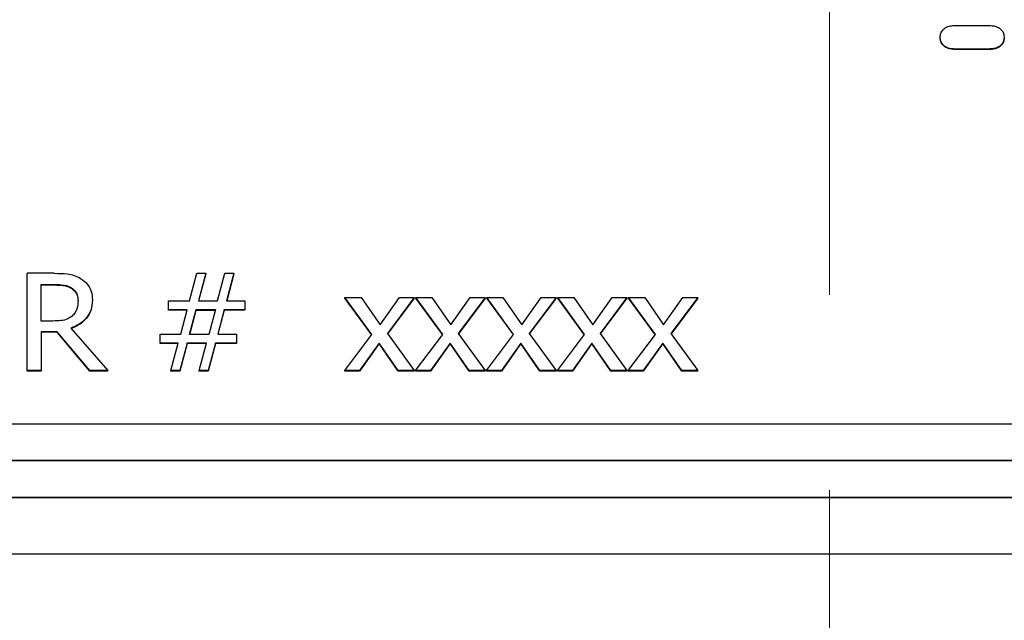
# Model space of a CAD drawing. Header units: inches. Extents: x 0.6 to 16.3, y 0.2 to 11.5.
# Tile 7 of 33: x 4.383 to 4.888, y 7.02 to 7.328. Entities that reach past the tile are written whole.
import ezdxf

# ---------------------------------------------------------------- set-up
doc = ezdxf.new("R2010")
doc.units = ezdxf.units.IN
doc.header["$MEASUREMENT"] = 0
doc.linetypes.add('CENTERX2', pattern=[0.8, 0.5, -0.1, 0.1, -0.1])

msp = doc.modelspace()

# ---------------------------------------------------------------- linework, layer by layer
at = {"color": 7, "linetype": 'CENTERX2', "lineweight": 18}
msp.add_line((4.79814, 3.98697), (4.79814, 10.54733), dxfattribs=at)
at = {"color": 7, "linetype": 'Continuous', "lineweight": 25}
for p, q in [((4.86274, 7.32491), (4.87969, 7.32491)), ((4.85486, 7.31865), (4.85486, 7.31888)), ((4.88757, 7.31888), (4.88757, 7.31865)), ((4.87969, 7.31286), (4.86274, 7.31286)), ((4.86274, 7.31262), (4.86274, 7.31286)), ((4.87969, 7.31262), (4.86274, 7.31262)), ((4.87969, 7.31262), (4.87969, 7.31286)), ((4.38737, 7.1482), (4.38737, 7.19799)), ((4.40112, 7.19799), (4.38737, 7.19799)), ((4.47044, 7.18387), (4.4742, 7.19799)), ((4.4742, 7.19799), (4.47883, 7.19799)), ((4.47883, 7.19799), (4.47506, 7.18387)), ((4.47883, 7.19775), (4.47513, 7.18387)), ((4.47883, 7.19775), (4.47883, 7.19799)), ((4.48483, 7.18387), (4.48859, 7.19799)), ((4.48859, 7.19799), (4.49322, 7.19799)), ((4.49322, 7.19799), (4.48946, 7.18387)), ((4.49322, 7.19775), (4.48952, 7.18387)), ((4.49322, 7.19775), (4.49322, 7.19799)), ((4.39446, 7.19226), (4.4015, 7.19226)), ((4.39446, 7.17354), (4.39446, 7.19226)), ((4.39446, 7.19202), (4.4015, 7.19202)), ((4.4015, 7.19226), (4.4015, 7.19202)), ((4.40998, 7.19057), (4.40998, 7.19033)), ((4.5638, 7.16672), (4.55005, 7.18556)), ((4.55005, 7.18556), (4.55831, 7.18556)), ((4.55005, 7.18532), (4.55005, 7.18556)), ((4.56371, 7.1666), (4.55005, 7.18532)), ((4.55831, 7.18556), (4.56799, 7.17164)), ((4.56799, 7.17164), (4.57789, 7.18556)), ((4.58554, 7.18556), (4.57175, 7.16712)), ((4.58554, 7.18532), (4.57184, 7.167)), ((4.57789, 7.18556), (4.58554, 7.18556)), ((4.58554, 7.18532), (4.58554, 7.18556)), ((4.6001, 7.16672), (4.58636, 7.18556)), ((4.58636, 7.18556), (4.59461, 7.18556)), ((4.58636, 7.18532), (4.58636, 7.18556)), ((4.60001, 7.1666), (4.58636, 7.18532)), ((4.59461, 7.18556), (4.60429, 7.17164)), ((4.60429, 7.17164), (4.61419, 7.18556)), ((4.62184, 7.18556), (4.60805, 7.16712)), ((4.62184, 7.18532), (4.60814, 7.167)), ((4.61419, 7.18556), (4.62184, 7.18556)), ((4.62184, 7.18532), (4.62184, 7.18556)), ((4.6364, 7.16672), (4.62266, 7.18556)), ((4.62266, 7.18556), (4.63092, 7.18556)), ((4.62266, 7.18532), (4.62266, 7.18556)), ((4.63632, 7.1666), (4.62266, 7.18532)), ((4.63092, 7.18556), (4.6406, 7.17164)), ((4.6406, 7.17164), (4.65049, 7.18556)), ((4.65814, 7.18556), (4.64436, 7.16712)), ((4.65814, 7.18532), (4.64445, 7.167)), ((4.65049, 7.18556), (4.65814, 7.18556)), ((4.65814, 7.18532), (4.65814, 7.18556)), ((4.67271, 7.16672), (4.65897, 7.18556)), ((4.65897, 7.18556), (4.66722, 7.18556)), ((4.65897, 7.18532), (4.65897, 7.18556)), ((4.67262, 7.1666), (4.65897, 7.18532)), ((4.66722, 7.18556), (4.6769, 7.17164)), ((4.6769, 7.17164), (4.6868, 7.18556)), ((4.69445, 7.18556), (4.68066, 7.16712)), ((4.69445, 7.18532), (4.68075, 7.167)), ((4.6868, 7.18556), (4.69445, 7.18556)), ((4.69445, 7.18532), (4.69445, 7.18556)), ((4.70901, 7.16672), (4.69527, 7.18556)), ((4.69527, 7.18556), (4.70353, 7.18556)), ((4.69527, 7.18532), (4.69527, 7.18556)), ((4.70893, 7.1666), (4.69527, 7.18532)), ((4.70353, 7.18556), (4.71321, 7.17164)), ((4.71321, 7.17164), (4.7231, 7.18556)), ((4.73075, 7.18556), (4.71697, 7.16712)), ((4.73075, 7.18532), (4.71705, 7.167)), ((4.7231, 7.18556), (4.73075, 7.18556)), ((4.73075, 7.18532), (4.73075, 7.18556)), ((4.41335, 7.18371), (4.41335, 7.18395)), ((4.42074, 7.18424), (4.42074, 7.18447)), ((4.45964, 7.17935), (4.45964, 7.18387)), ((4.45964, 7.18387), (4.47044, 7.18387)), ((4.47506, 7.18387), (4.48483, 7.18387)), ((4.48946, 7.18387), (4.49871, 7.18387)), ((4.49871, 7.18387), (4.49871, 7.17935)), ((4.46919, 7.17935), (4.45964, 7.17935)), ((4.45964, 7.17911), (4.45964, 7.17935)), ((4.46913, 7.17911), (4.45964, 7.17911)), ((4.46595, 7.1668), (4.46919, 7.17935)), ((4.47048, 7.16672), (4.47381, 7.17943)), ((4.47055, 7.16672), (4.47381, 7.17919)), ((4.47381, 7.17943), (4.48371, 7.17943)), ((4.47381, 7.17943), (4.47381, 7.17919)), ((4.47381, 7.17919), (4.48365, 7.17919)), ((4.48371, 7.17943), (4.48038, 7.16672)), ((4.4882, 7.17935), (4.48496, 7.1668)), ((4.4882, 7.17911), (4.48502, 7.1668)), ((4.49871, 7.17935), (4.4882, 7.17935)), ((4.4882, 7.17911), (4.4882, 7.17935)), ((4.49871, 7.17911), (4.4882, 7.17911)), ((4.49871, 7.17911), (4.49871, 7.17935)), ((4.40068, 7.17354), (4.39446, 7.17354)), ((4.40967, 7.16987), (4.42865, 7.1482)), ((4.40259, 7.16801), (4.39446, 7.16801)), ((4.39446, 7.16801), (4.39446, 7.1482)), ((4.40259, 7.16777), (4.39446, 7.16777)), ((4.40259, 7.16777), (4.40259, 7.16801)), ((4.41944, 7.1482), (4.40259, 7.16801)), ((4.41944, 7.14796), (4.40259, 7.16777)), ((4.45544, 7.16228), (4.45544, 7.1668)), ((4.45544, 7.1668), (4.46595, 7.1668)), ((4.48038, 7.16672), (4.47048, 7.16672)), ((4.48496, 7.1668), (4.49451, 7.1668)), ((4.49451, 7.1668), (4.49451, 7.16228)), ((4.54992, 7.1482), (4.5638, 7.16672)), ((4.57175, 7.16712), (4.58554, 7.1482)), ((4.58623, 7.1482), (4.6001, 7.16672)), ((4.60805, 7.16712), (4.62184, 7.1482)), ((4.62253, 7.1482), (4.6364, 7.16672)), ((4.64436, 7.16712), (4.65814, 7.1482)), ((4.65884, 7.1482), (4.67271, 7.16672)), ((4.68066, 7.16712), (4.69445, 7.1482)), ((4.69514, 7.1482), (4.70901, 7.16672)), ((4.71697, 7.16712), (4.73075, 7.1482)), ((4.46469, 7.16228), (4.45544, 7.16228)), ((4.45544, 7.16204), (4.45544, 7.16228)), ((4.46463, 7.16204), (4.45544, 7.16204)), ((4.46093, 7.1482), (4.46469, 7.16228)), ((4.46932, 7.16228), (4.46556, 7.1482)), ((4.46932, 7.16204), (4.46556, 7.14796)), ((4.47908, 7.16228), (4.46932, 7.16228)), ((4.46932, 7.16204), (4.46932, 7.16228)), ((4.47902, 7.16204), (4.46932, 7.16204)), ((4.47532, 7.1482), (4.47908, 7.16228)), ((4.48371, 7.16228), (4.47995, 7.1482)), ((4.48371, 7.16204), (4.47995, 7.14796)), ((4.49451, 7.16228), (4.48371, 7.16228)), ((4.48371, 7.16204), (4.48371, 7.16228)), ((4.49451, 7.16204), (4.48371, 7.16204)), ((4.49451, 7.16204), (4.49451, 7.16228)), ((4.56756, 7.16224), (4.55757, 7.1482)), ((4.56756, 7.162), (4.55757, 7.14796)), ((4.56756, 7.162), (4.56756, 7.16224)), ((4.57728, 7.1482), (4.56756, 7.16224)), ((4.57728, 7.14796), (4.56756, 7.162)), ((4.60386, 7.16224), (4.59388, 7.1482)), ((4.60386, 7.162), (4.59388, 7.14796)), ((4.61358, 7.1482), (4.60386, 7.16224)), ((4.60386, 7.162), (4.60386, 7.16224)), ((4.61358, 7.14796), (4.60386, 7.162)), ((4.64016, 7.16224), (4.63018, 7.1482)), ((4.64016, 7.162), (4.63018, 7.14796)), ((4.64016, 7.162), (4.64016, 7.16224)), ((4.64989, 7.1482), (4.64016, 7.16224)), ((4.64989, 7.14796), (4.64016, 7.162)), ((4.67647, 7.16224), (4.66649, 7.1482)), ((4.67647, 7.162), (4.66649, 7.14796)), ((4.68619, 7.1482), (4.67647, 7.16224)), ((4.67647, 7.162), (4.67647, 7.16224)), ((4.68619, 7.14796), (4.67647, 7.162)), ((4.71277, 7.16224), (4.70279, 7.1482)), ((4.71277, 7.162), (4.70279, 7.14796)), ((4.71277, 7.162), (4.71277, 7.16224)), ((4.7225, 7.1482), (4.71277, 7.16224)), ((4.7225, 7.14796), (4.71277, 7.162)), ((4.39446, 7.1482), (4.38737, 7.1482)), ((4.38737, 7.14796), (4.38737, 7.1482)), ((4.39446, 7.14796), (4.38737, 7.14796)), ((4.39446, 7.14796), (4.39446, 7.1482)), ((4.41944, 7.14796), (4.41944, 7.1482)), ((4.42865, 7.1482), (4.41944, 7.1482)), ((4.42865, 7.14796), (4.41944, 7.14796)), ((4.42865, 7.14796), (4.42865, 7.1482)), ((4.46556, 7.1482), (4.46093, 7.1482)), ((4.46093, 7.14796), (4.46093, 7.1482)), ((4.46556, 7.14796), (4.46093, 7.14796)), ((4.46556, 7.14796), (4.46556, 7.1482)), ((4.47995, 7.1482), (4.47532, 7.1482)), ((4.47532, 7.14796), (4.47532, 7.1482)), ((4.47995, 7.14796), (4.47532, 7.14796)), ((4.47995, 7.14796), (4.47995, 7.1482)), ((4.55757, 7.1482), (4.54992, 7.1482)), ((4.54992, 7.14796), (4.54992, 7.1482)), ((4.55757, 7.14796), (4.54992, 7.14796)), ((4.55757, 7.14796), (4.55757, 7.1482)), ((4.58554, 7.1482), (4.57728, 7.1482)), ((4.57728, 7.14796), (4.57728, 7.1482)), ((4.58554, 7.14796), (4.57728, 7.14796)), ((4.58554, 7.14796), (4.58554, 7.1482)), ((4.59388, 7.1482), (4.58623, 7.1482)), ((4.58623, 7.14796), (4.58623, 7.1482)), ((4.59388, 7.14796), (4.58623, 7.14796)), ((4.59388, 7.14796), (4.59388, 7.1482)), ((4.62184, 7.1482), (4.61358, 7.1482)), ((4.61358, 7.14796), (4.61358, 7.1482)), ((4.62184, 7.14796), (4.61358, 7.14796)), ((4.62184, 7.14796), (4.62184, 7.1482)), ((4.63018, 7.1482), (4.62253, 7.1482)), ((4.62253, 7.14796), (4.62253, 7.1482)), ((4.63018, 7.14796), (4.62253, 7.14796)), ((4.63018, 7.14796), (4.63018, 7.1482)), ((4.65814, 7.1482), (4.64989, 7.1482)), ((4.64989, 7.14796), (4.64989, 7.1482)), ((4.65814, 7.14796), (4.64989, 7.14796)), ((4.65814, 7.14796), (4.65814, 7.1482)), ((4.66649, 7.1482), (4.65884, 7.1482)), ((4.65884, 7.14796), (4.65884, 7.1482)), ((4.66649, 7.14796), (4.65884, 7.14796)), ((4.66649, 7.14796), (4.66649, 7.1482)), ((4.69445, 7.1482), (4.68619, 7.1482)), ((4.68619, 7.14796), (4.68619, 7.1482)), ((4.69445, 7.14796), (4.68619, 7.14796)), ((4.69445, 7.14796), (4.69445, 7.1482)), ((4.70279, 7.1482), (4.69514, 7.1482)), ((4.69514, 7.14796), (4.69514, 7.1482)), ((4.70279, 7.14796), (4.69514, 7.14796)), ((4.70279, 7.14796), (4.70279, 7.1482)), ((4.73075, 7.1482), (4.7225, 7.1482)), ((4.7225, 7.14796), (4.7225, 7.1482)), ((4.73075, 7.14796), (4.7225, 7.14796)), ((4.73075, 7.14796), (4.73075, 7.1482)), ((5.59065, 7.12079), (4.00398, 7.12079)), ((5.61065, 7.10212), (3.98398, 7.10212)), ((5.61065, 7.10188), (3.98398, 7.10188)), ((5.61065, 7.08321), (3.98398, 7.08321)), ((5.61065, 7.08297), (3.98398, 7.08297)), ((3.84024, 7.05432), (5.75606, 7.05432))]:
    msp.add_line(p, q, dxfattribs=at)
for points, knots in [([(4.85486, 7.31888), (4.85492, 7.31958), (4.85503, 7.32096), (4.85614, 7.32273), (4.85784, 7.32407), (4.86013, 7.32481), (4.86184, 7.32487), (4.86274, 7.32491)], [0, 0, 0, 0, 0.1916454, 0.3846866, 0.5537222, 0.7641639, 1, 1, 1, 1]), ([(4.87969, 7.32491), (4.8809, 7.32485), (4.88282, 7.32476), (4.88522, 7.32369), (4.88666, 7.32226), (4.88746, 7.32057), (4.88754, 7.31942), (4.88757, 7.31888)], [0, 0, 0, 0, 0.313855, 0.496123, 0.679368, 0.851394, 1, 1, 1, 1]), ([(4.86274, 7.31286), (4.86134, 7.31294), (4.85923, 7.31307), (4.85681, 7.31444), (4.85548, 7.31597), (4.85492, 7.31756), (4.85488, 7.31854), (4.85486, 7.31888)], [0, 0, 0, 0, 0.360741, 0.54303, 0.725571, 0.90275, 1, 1, 1, 1]), ([(4.86274, 7.31262), (4.86134, 7.3127), (4.85923, 7.31283), (4.85681, 7.31421), (4.85548, 7.31574), (4.85492, 7.31732), (4.85488, 7.3183), (4.85486, 7.31865)], [0, 0, 0, 0, 0.360741, 0.54303, 0.725571, 0.90275, 1, 1, 1, 1]), ([(4.88757, 7.31888), (4.88751, 7.31819), (4.8874, 7.31678), (4.88628, 7.31499), (4.88455, 7.31365), (4.88227, 7.31296), (4.88058, 7.31289), (4.87969, 7.31286)], [0, 0, 0, 0, 0.1935929, 0.3886491, 0.5584377, 0.7689973, 1, 1, 1, 1]), ([(4.88757, 7.31865), (4.88751, 7.31795), (4.8874, 7.31654), (4.88628, 7.31476), (4.88455, 7.31342), (4.88227, 7.31272), (4.88058, 7.31265), (4.87969, 7.31262)], [0, 0, 0, 0, 0.193593, 0.388649, 0.558438, 0.768997, 1, 1, 1, 1]), ([(4.40112, 7.19799), (4.40338, 7.19796), (4.40682, 7.19791), (4.41148, 7.19707), (4.4136, 7.19594), (4.41469, 7.19537)], [0, 0, 0, 0, 0.483407, 0.735045, 1, 1, 1, 1]), ([(4.41469, 7.19537), (4.41589, 7.19449), (4.4183, 7.19272), (4.42047, 7.18877), (4.42065, 7.18591), (4.42074, 7.18447)], [0, 0, 0, 0, 0.332483, 0.66621, 1, 1, 1, 1]), ([(4.4015, 7.19226), (4.40292, 7.19223), (4.40508, 7.19218), (4.40797, 7.1916), (4.4093, 7.19092), (4.40998, 7.19057)], [0, 0, 0, 0, 0.483708, 0.736482, 1, 1, 1, 1]), ([(4.4015, 7.19202), (4.40292, 7.19199), (4.40508, 7.19194), (4.40797, 7.19136), (4.4093, 7.19068), (4.40998, 7.19033)], [0, 0, 0, 0, 0.483708, 0.736482, 1, 1, 1, 1]), ([(4.40998, 7.19057), (4.41061, 7.19009), (4.41189, 7.18912), (4.41313, 7.18677), (4.41327, 7.18498), (4.41335, 7.18395)], [0, 0, 0, 0, 0.298018, 0.596766, 1, 1, 1, 1]), ([(4.40998, 7.19033), (4.41061, 7.18985), (4.41189, 7.18889), (4.41313, 7.18653), (4.41327, 7.18474), (4.41335, 7.18371)], [0, 0, 0, 0, 0.298018, 0.596766, 1, 1, 1, 1]), ([(4.42074, 7.18447), (4.4206, 7.18264), (4.42034, 7.17927), (4.41773, 7.17492), (4.41413, 7.17173), (4.41115, 7.17049), (4.40967, 7.16987)], [0, 0, 0, 0, 0.284906, 0.524908, 0.763987, 1, 1, 1, 1]), ([(4.42074, 7.18424), (4.4206, 7.1824), (4.42034, 7.17903), (4.41773, 7.17468), (4.41413, 7.17149), (4.41115, 7.17025), (4.40967, 7.16963)], [0, 0, 0, 0, 0.284906, 0.524908, 0.763987, 1, 1, 1, 1]), ([(4.41335, 7.18395), (4.41326, 7.18257), (4.41313, 7.18047), (4.41194, 7.17779), (4.41087, 7.17669), (4.41032, 7.17612)], [0, 0, 0, 0, 0.481916, 0.732223, 1, 1, 1, 1]), ([(4.41032, 7.17612), (4.4096, 7.17557), (4.40796, 7.17432), (4.40449, 7.17367), (4.402, 7.17359), (4.40068, 7.17354)], [0, 0, 0, 0, 0.2693824, 0.6122224, 1, 1, 1, 1])]:
    msp.add_open_spline(points, degree=3, knots=knots, dxfattribs=at)

doc.saveas('drawing.dxf')
